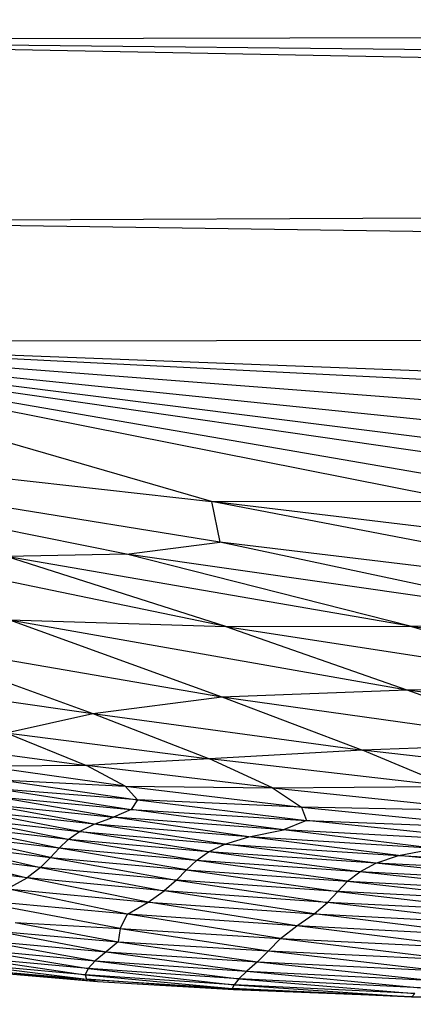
# Paper-space layout '_Posterior' of a CAD drawing. Header units: millimetres. Extents: x -1200 to 50, y -70 to 65.
# Tile 5 of 55: x -1052 to -1039, y -64 to -31. Entities that reach past the tile are written whole.
import ezdxf

# ---------------------------------------------------------------- set-up
doc = ezdxf.new("R2010")
doc.units = ezdxf.units.MM

psp = doc.layouts.new('_Posterior')

# ---------------------------------------------------------------- linework, layer by layer
at = {"color": 7, "linetype": 'Continuous', "lineweight": 25}
for p, q in [((-779.124, -31.166), (-1069.644, -31.84)), ((-810.989, -36.754), (-1069.644, -31.84)), ((-805.414, -34.662), (-1069.644, -31.84)), ((-1062.553, -37.852), (-810.989, -36.754)), ((-1062.553, -37.852), (-816.022, -41.435)), ((-1064.483, -41.845), (-816.022, -41.435)), ((-927.691, -48.689), (-1064.483, -41.845)), ((-1064.483, -41.845), (-823.239, -51.116)), ((-979.688, -48.328), (-1064.483, -41.845)), ((-1007.13, -47.726), (-1064.483, -41.845)), ((-1025.461, -46.758), (-1064.483, -41.845)), ((-1046.124, -47.158), (-1064.483, -41.845)), ((-1037.686, -47.175), (-1064.483, -41.845)), ((-1037.616, -46.499), (-1064.483, -41.845)), ((-1028.44, -47.068), (-1064.483, -41.845)), ((-1048.946, -48.905), (-1072.108, -44.248)), ((-1045.857, -48.508), (-1072.108, -44.248)), ((-1072.108, -44.248), (-1046.124, -47.158)), ((-1027.931, -50.671), (-1046.124, -47.158)), ((-1020.724, -50.227), (-1046.124, -47.158)), ((-1046.124, -47.158), (-1045.857, -48.508)), ((-1037.686, -47.175), (-1046.124, -47.158)), ((-1048.946, -48.905), (-1045.857, -48.508)), ((-1033.654, -51.11), (-1045.857, -48.508)), ((-1027.931, -50.671), (-1045.857, -48.508)), ((-1045.655, -51.311), (-1057.562, -48.84)), ((-1048.946, -48.905), (-1052.923, -48.992)), ((-1045.655, -51.311), (-1052.923, -48.992)), ((-1039.536, -51.3), (-1052.923, -48.992)), ((-1039.536, -51.3), (-1048.946, -48.905)), ((-1033.654, -51.11), (-1048.946, -48.905)), ((-1052.83, -51.091), (-1045.785, -53.643)), ((-1052.83, -51.091), (-1039.649, -53.411)), ((-1052.83, -51.091), (-1045.655, -51.311)), ((-1045.655, -51.311), (-1039.536, -51.3)), ((-1045.655, -51.311), (-1039.649, -53.411)), ((-1045.655, -51.311), (-1032.354, -53.355)), ((-1039.536, -51.3), (-1033.654, -51.11)), ((-1039.536, -51.3), (-1032.354, -53.355)), ((-1039.536, -51.3), (-1024.57, -53.259)), ((-1056.861, -51.744), (-1050.061, -54.197)), ((-1056.861, -51.744), (-1045.785, -53.643)), ((-1057.906, -53.086), (-1050.061, -54.197)), ((-1045.785, -53.643), (-1039.649, -53.411)), ((-1039.649, -53.411), (-1032.354, -53.355)), ((-1039.649, -53.411), (-1034.702, -55.195)), ((-1039.649, -53.411), (-1026.944, -55.085)), ((-1050.061, -54.197), (-1045.785, -53.643)), ((-1045.785, -53.643), (-1041.118, -55.415)), ((-1045.785, -53.643), (-1034.702, -55.195)), ((-1052.934, -54.843), (-1050.061, -54.197)), ((-1050.061, -54.197), (-1046.198, -55.704)), ((-1050.061, -54.197), (-1041.118, -55.415)), ((-1052.934, -54.843), (-1050.272, -55.921)), ((-1052.934, -54.843), (-1046.198, -55.704)), ((-1034.702, -55.195), (-1041.118, -55.415)), ((-1055.182, -55.273), (-1050.272, -55.921)), ((-1041.118, -55.415), (-1046.198, -55.704)), ((-1038.262, -56.618), (-1041.118, -55.415)), ((-1031.298, -56.535), (-1041.118, -55.415)), ((-1046.198, -55.704), (-1050.272, -55.921)), ((-1044.101, -56.667), (-1046.198, -55.704)), ((-1038.262, -56.618), (-1046.198, -55.704)), ((-1050.272, -55.921), (-1053.711, -55.952)), ((-1048.994, -56.607), (-1053.711, -55.952)), ((-1044.101, -56.667), (-1050.272, -55.921)), ((-1048.994, -56.607), (-1050.272, -55.921)), ((-1053.137, -56.396), (-1048.588, -57.061)), ((-1053.137, -56.396), (-1048.994, -56.607)), ((-1053.112, -56.706), (-1048.796, -57.383)), ((-1048.588, -57.061), (-1053.112, -56.706)), ((-1048.994, -56.607), (-1048.588, -57.061)), ((-1048.994, -56.607), (-1043.138, -57.304)), ((-1048.994, -56.607), (-1044.101, -56.667)), ((-1044.101, -56.667), (-1038.262, -56.618)), ((-1044.101, -56.667), (-1043.138, -57.304)), ((-1044.101, -56.667), (-1036.697, -57.436)), ((-1050.015, -57.87), (-1053.817, -57.179)), ((-1053.817, -57.179), (-1049.383, -57.636)), ((-1049.383, -57.636), (-1053.403, -56.953)), ((-1053.403, -56.953), (-1048.796, -57.383)), ((-1048.588, -57.061), (-1048.796, -57.383)), ((-1048.588, -57.061), (-1042.973, -57.751)), ((-1043.138, -57.304), (-1048.588, -57.061)), ((-1050.511, -58.114), (-1054.21, -57.41)), ((-1050.015, -57.87), (-1054.21, -57.41)), ((-1048.796, -57.383), (-1049.383, -57.636)), ((-1043.744, -58.06), (-1048.796, -57.383)), ((-1048.796, -57.383), (-1042.973, -57.751)), ((-1036.697, -57.436), (-1043.138, -57.304)), ((-1043.138, -57.304), (-1035.987, -58.016)), ((-1043.138, -57.304), (-1042.973, -57.751)), ((-1050.882, -58.38), (-1054.529, -57.658)), ((-1054.529, -57.658), (-1050.511, -58.114)), ((-1050.015, -57.87), (-1049.383, -57.636)), ((-1044.894, -58.293), (-1049.383, -57.636)), ((-1043.744, -58.06), (-1049.383, -57.636)), ((-1042.973, -57.751), (-1043.744, -58.06)), ((-1035.778, -58.504), (-1042.973, -57.751)), ((-1042.973, -57.751), (-1035.987, -58.016)), ((-1051.182, -58.667), (-1054.788, -57.925)), ((-1050.882, -58.38), (-1054.788, -57.925)), ((-1050.882, -58.38), (-1050.511, -58.114)), ((-1050.511, -58.114), (-1050.015, -57.87)), ((-1046.226, -58.795), (-1050.511, -58.114)), ((-1050.511, -58.114), (-1045.683, -58.533)), ((-1045.683, -58.533), (-1050.015, -57.87)), ((-1044.894, -58.293), (-1050.015, -57.87)), ((-1044.894, -58.293), (-1043.744, -58.06)), ((-1038.705, -58.685), (-1043.744, -58.06)), ((-1035.778, -58.504), (-1043.744, -58.06)), ((-1051.469, -58.976), (-1055.022, -58.211)), ((-1051.182, -58.667), (-1055.022, -58.211)), ((-1051.182, -58.667), (-1050.882, -58.38)), ((-1046.627, -59.081), (-1050.882, -58.38)), ((-1046.226, -58.795), (-1050.882, -58.38)), ((-1045.683, -58.533), (-1044.894, -58.293)), ((-1039.926, -58.912), (-1044.894, -58.293)), ((-1038.705, -58.685), (-1044.894, -58.293)), ((-1055.277, -58.515), (-1051.469, -58.976)), ((-1055.277, -58.515), (-1051.803, -59.306)), ((-1051.469, -58.976), (-1051.182, -58.667)), ((-1046.627, -59.081), (-1051.182, -58.667)), ((-1046.957, -59.392), (-1051.182, -58.667)), ((-1046.627, -59.081), (-1046.226, -58.795)), ((-1046.226, -58.795), (-1045.683, -58.533)), ((-1041.212, -59.454), (-1046.226, -58.795)), ((-1040.675, -59.17), (-1046.226, -58.795)), ((-1040.675, -59.17), (-1045.683, -58.533)), ((-1045.683, -58.533), (-1039.926, -58.912)), ((-1039.926, -58.912), (-1038.705, -58.685)), ((-1051.803, -59.306), (-1055.591, -58.84)), ((-1055.591, -58.84), (-1052.247, -59.656)), ((-1051.469, -58.976), (-1051.803, -59.306)), ((-1051.469, -58.976), (-1046.957, -59.392)), ((-1051.469, -58.976), (-1047.288, -59.728)), ((-1046.957, -59.392), (-1046.627, -59.081)), ((-1041.212, -59.454), (-1046.627, -59.081)), ((-1041.615, -59.765), (-1046.627, -59.081)), ((-1040.675, -59.17), (-1039.926, -58.912)), ((-1034.189, -59.504), (-1039.926, -58.912)), ((-1039.926, -58.912), (-1033.406, -59.244)), ((-1052.247, -59.656), (-1055.99, -59.182)), ((-1051.803, -59.306), (-1052.247, -59.656)), ((-1047.288, -59.728), (-1051.803, -59.306)), ((-1051.803, -59.306), (-1047.693, -60.086)), ((-1046.957, -59.392), (-1047.288, -59.728)), ((-1046.957, -59.392), (-1041.615, -59.765)), ((-1046.957, -59.392), (-1041.941, -60.103)), ((-1041.615, -59.765), (-1041.212, -59.454)), ((-1041.212, -59.454), (-1040.675, -59.17)), ((-1034.843, -59.788), (-1041.212, -59.454)), ((-1035.36, -60.097), (-1041.212, -59.454)), ((-1034.843, -59.788), (-1040.675, -59.17)), ((-1034.189, -59.504), (-1040.675, -59.17)), ((-1052.908, -60.015), (-1052.247, -59.656)), ((-1048.233, -60.464), (-1052.247, -59.656)), ((-1047.693, -60.086), (-1052.247, -59.656)), ((-1047.288, -59.728), (-1047.693, -60.086)), ((-1041.941, -60.103), (-1047.288, -59.728)), ((-1047.288, -59.728), (-1042.276, -60.468)), ((-1041.615, -59.765), (-1041.941, -60.103)), ((-1041.615, -59.765), (-1035.36, -60.097)), ((-1041.615, -59.765), (-1035.71, -60.433)), ((-1048.911, -60.864), (-1052.908, -60.015)), ((-1052.908, -60.015), (-1048.233, -60.464)), ((-1048.233, -60.464), (-1047.693, -60.086)), ((-1042.276, -60.468), (-1047.693, -60.086)), ((-1042.721, -60.852), (-1047.693, -60.086)), ((-1041.941, -60.103), (-1042.276, -60.468)), ((-1035.71, -60.433), (-1041.941, -60.103)), ((-1041.941, -60.103), (-1035.926, -60.801)), ((-1049.16, -61.334), (-1054.341, -60.363)), ((-1048.911, -60.864), (-1054.341, -60.363)), ((-1048.911, -60.864), (-1048.233, -60.464)), ((-1048.233, -60.464), (-1042.721, -60.852)), ((-1043.295, -61.252), (-1048.233, -60.464)), ((-1042.721, -60.852), (-1042.276, -60.468)), ((-1036.193, -61.193), (-1042.276, -60.468)), ((-1035.926, -60.801), (-1042.276, -60.468)), ((-1049.16, -61.334), (-1048.911, -60.864)), ((-1043.839, -61.667), (-1048.911, -60.864)), ((-1043.295, -61.252), (-1048.911, -60.864)), ((-1043.295, -61.252), (-1042.721, -60.852)), ((-1042.721, -60.852), (-1036.193, -61.193)), ((-1036.688, -61.594), (-1042.721, -60.852)), ((-1053.285, -61.42), (-1049.227, -61.777)), ((-1053.285, -61.42), (-1049.621, -62.115)), ((-1052.642, -61.135), (-1049.16, -61.334)), ((-1052.642, -61.135), (-1049.227, -61.777)), ((-1049.16, -61.334), (-1049.227, -61.777)), ((-1049.16, -61.334), (-1043.839, -61.667)), ((-1049.16, -61.334), (-1044.242, -62.078)), ((-1043.839, -61.667), (-1043.295, -61.252)), ((-1037.349, -61.993), (-1043.295, -61.252)), ((-1036.688, -61.594), (-1043.295, -61.252)), ((-1053.848, -61.718), (-1049.621, -62.115)), ((-1053.848, -61.718), (-1049.982, -62.41)), ((-1049.227, -61.777), (-1049.621, -62.115)), ((-1049.227, -61.777), (-1044.242, -62.078)), ((-1049.227, -61.777), (-1044.601, -62.443)), ((-1043.839, -61.667), (-1044.242, -62.078)), ((-1043.839, -61.667), (-1037.349, -61.993)), ((-1043.839, -61.667), (-1037.98, -62.38)), ((-1054.217, -62.009), (-1049.982, -62.41)), ((-1054.217, -62.009), (-1050.22, -62.666)), ((-1044.242, -62.078), (-1044.601, -62.443)), ((-1044.242, -62.078), (-1037.98, -62.38)), ((-1044.242, -62.078), (-1038.493, -62.738)), ((-1050.22, -62.666), (-1054.396, -62.276)), ((-1054.396, -62.276), (-1050.324, -62.874)), ((-1050.22, -62.666), (-1049.982, -62.41)), ((-1049.621, -62.115), (-1049.982, -62.41)), ((-1049.982, -62.41), (-1044.951, -62.75)), ((-1049.982, -62.41), (-1045.218, -63.004)), ((-1049.621, -62.115), (-1044.601, -62.443)), ((-1049.621, -62.115), (-1044.951, -62.75)), ((-1050.324, -62.874), (-1054.414, -62.498)), ((-1054.414, -62.498), (-1050.272, -63.024)), ((-1054.232, -62.67), (-1050.272, -63.024)), ((-1049.907, -63.102), (-1054.232, -62.67)), ((-1050.22, -62.666), (-1050.324, -62.874)), ((-1045.218, -63.004), (-1050.22, -62.666)), ((-1050.22, -62.666), (-1045.38, -63.202)), ((-1045.218, -63.004), (-1044.951, -62.75)), ((-1044.601, -62.443), (-1044.951, -62.75)), ((-1044.951, -62.75), (-1038.896, -63.048)), ((-1044.951, -62.75), (-1039.196, -63.302)), ((-1044.601, -62.443), (-1038.493, -62.738)), ((-1044.601, -62.443), (-1038.896, -63.048)), ((-1049.907, -63.102), (-1053.688, -62.782)), ((-1045.38, -63.202), (-1050.324, -62.874)), ((-1050.324, -62.874), (-1045.438, -63.329)), ((-1050.324, -62.874), (-1050.272, -63.024)), ((-1050.272, -63.024), (-1045.438, -63.329)), ((-1045.386, -63.369), (-1050.272, -63.024)), ((-1049.907, -63.102), (-1050.272, -63.024)), ((-1045.218, -63.004), (-1045.38, -63.202)), ((-1039.196, -63.302), (-1045.218, -63.004)), ((-1045.218, -63.004), (-1039.388, -63.492)), ((-1045.386, -63.369), (-1049.907, -63.102)), ((-1045.38, -63.202), (-1045.438, -63.329)), ((-1045.438, -63.329), (-1039.48, -63.602)), ((-1039.492, -63.607), (-1045.438, -63.329)), ((-1045.386, -63.369), (-1045.438, -63.329)), ((-1039.492, -63.607), (-1045.386, -63.369)), ((-1039.388, -63.492), (-1045.38, -63.202)), ((-1045.38, -63.202), (-1039.48, -63.602)), ((-1039.492, -63.607), (-1039.48, -63.602)), ((-1037.981, -63.655), (-1039.492, -63.607)), ((-1039.388, -63.492), (-1039.48, -63.602)), ((-1039.48, -63.602), (-1032.39, -63.853))]:
    psp.add_line(p, q, dxfattribs=at)

doc.saveas('drawing.dxf')
